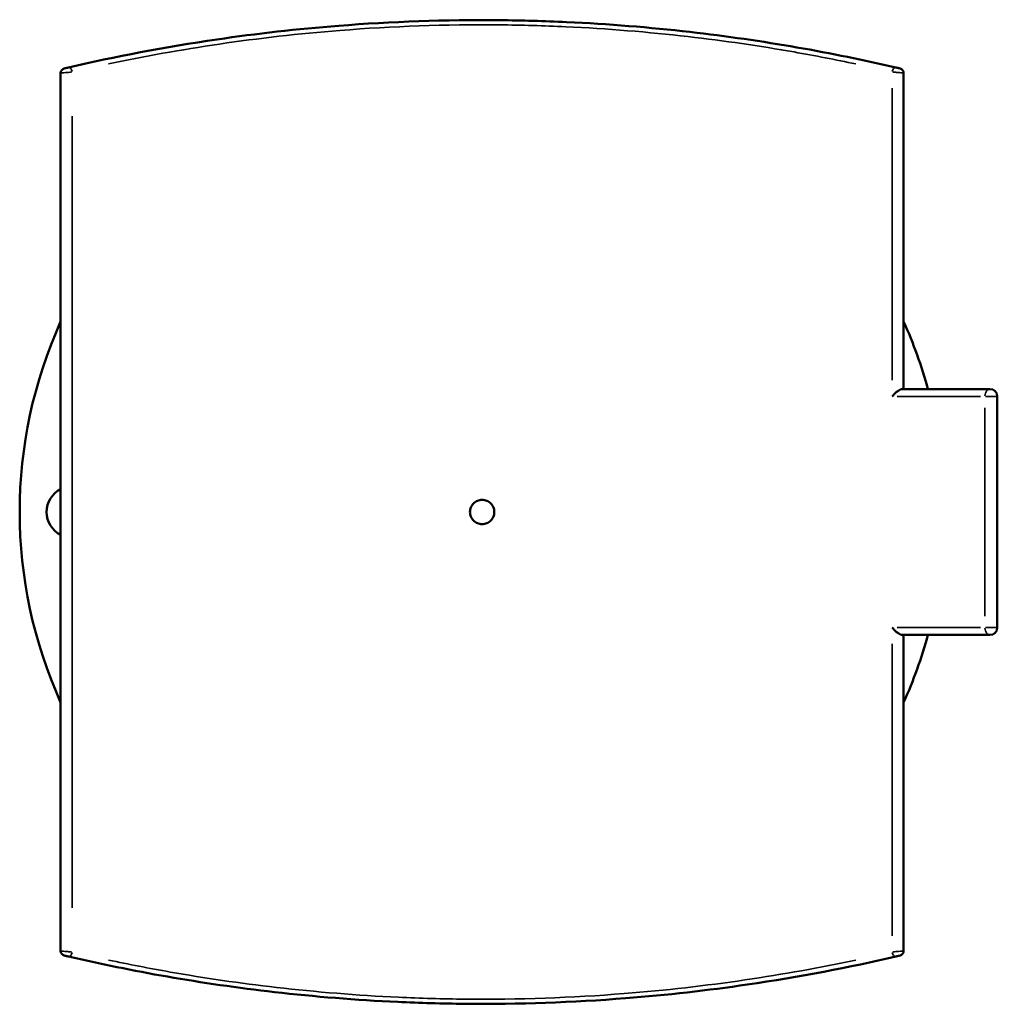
# Model space of a CAD drawing. Header units: millimetres. Extents: x -263 to 1367, y -1057 to 1215.
# Tile 6 of 8: x 304 to 722, y 677 to 1098. Entities that reach past the tile are written whole.
import ezdxf

# ---------------------------------------------------------------- set-up
doc = ezdxf.new("R2010")
doc.units = ezdxf.units.MM
doc.layers.add('Visible (ANSI)', color=7, linetype='Continuous', lineweight=50)
doc.layers.add('Visible Narrow (ANSI)', color=7, linetype='Continuous', lineweight=35)

msp = doc.modelspace()

# ---------------------------------------------------------------- linework, layer by layer
at = {"layer": 'Visible (ANSI)'}
for p, q in [((321.531, 1075.087), (321.531, 700.254)), ((681.531, 940.17), (681.531, 1075.087)), ((718.381, 940.17), (680.991, 940.17)), ((721.531, 838.32), (721.531, 937.02)), ((680.991, 835.17), (718.381, 835.17)), ((681.531, 700.254), (681.531, 835.17))]:
    msp.add_line(p, q, dxfattribs=at)
for centre, radius, start, end in [((323.531, 1075.087), 2, 103.19265, 180), ((679.531, 1075.087), 2, 0, 76.80735), ((501.531, 887.67), 197.5, 155.69849, 204.30151), ((501.531, 887.67), 197.5, 15.41585, 24.30151), ((718.381, 937.02), 3.15, 0, 90), ((326.531, 887.67), 11, 117.03569, 242.96431), ((718.381, 838.32), 3.15, 270, 0), ((501.531, 887.67), 197.5, 335.69849, 344.58415), ((323.531, 700.254), 2, 180, 256.80735), ((679.531, 700.254), 2, 283.19265, 0)]:
    msp.add_arc(centre, radius, start, end, dxfattribs=at)
for points, knots in [([(678.194, 1077.452), (664.772, 1080.565), (650.633, 1083.469), (621.195, 1088.604), (605.897, 1090.835), (573.054, 1094.584), (555.428, 1096.015), (528.107, 1097.276), (518.559, 1097.543), (485.948, 1097.855), (462.832, 1097.04), (422.532, 1093.873), (405.136, 1091.891), (365.938, 1086.157), (344.621, 1082.033), (324.869, 1077.452)], [0, 0, 0, 0, 4.9203441, 4.9203441, 9.8406881, 9.8406881, 15.2159638, 15.2159638, 18.0777008, 18.0777008, 24.9773727, 24.9773727, 30.4036785, 30.4036785, 37.6450052, 37.6450052, 37.6450052, 37.6450052]), ([(324.869, 1077.452), (324.806, 1077.438), (324.738, 1077.422), (324.557, 1077.38), (324.438, 1077.352), (324.162, 1077.288), (324.004, 1077.251), (323.662, 1077.171), (323.486, 1077.13), (323.176, 1077.058), (323.075, 1077.034), (323.075, 1077.034)], [0, 0, 0, 0, 0.02312014, 0.02312014, 0.06011238, 0.06011238, 0.10820228, 0.10820228, 0.17071915, 0.17071915, 0.25246485, 0.25246485, 0.25246485, 0.25246485]), ([(679.988, 1077.034), (679.988, 1077.034), (679.981, 1077.035), (679.945, 1077.044), (679.906, 1077.053), (679.779, 1077.083), (679.682, 1077.105), (679.417, 1077.168), (679.236, 1077.21), (678.814, 1077.308), (678.568, 1077.365), (678.297, 1077.428), (678.244, 1077.44), (678.194, 1077.452)], [0, 0, 0, 0, 0.02182741, 0.02182741, 0.05675126, 0.05675126, 0.10215227, 0.10215227, 0.16117359, 0.16117359, 0.23400864, 0.23400864, 0.25246486, 0.25246486, 0.25246486, 0.25246486]), ([(676.63, 937.02), (676.632, 937.023), (676.635, 937.026), (677.105, 937.593), (677.648, 938.147), (678.651, 939.014), (679.09, 939.341), (679.808, 939.785), (680.112, 939.942), (680.618, 940.126), (680.82, 940.17), (680.991, 940.17)], [-0.00111867, -0.00111867, -0.00111867, -0.00111867, 0, 0, 0.23907008, 0.23907008, 0.42670793, 0.42670793, 0.56645859, 0.56645859, 0.67929856, 0.67929856, 0.67929856, 0.67929856]), ([(506.731, 887.67), (506.731, 887.017), (506.601, 886.321), (506.07, 885.04), (505.67, 884.455), (504.746, 883.532), (504.162, 883.132), (502.881, 882.601), (502.184, 882.47), (500.878, 882.47), (500.182, 882.601), (498.901, 883.132), (498.316, 883.532), (497.393, 884.455), (496.992, 885.04), (496.462, 886.321), (496.331, 887.017), (496.331, 888.323), (496.462, 889.02), (496.992, 890.301), (497.393, 890.886), (498.316, 891.809), (498.901, 892.209), (500.182, 892.74), (500.878, 892.87), (502.184, 892.87), (502.881, 892.74), (504.162, 892.209), (504.746, 891.809), (505.67, 890.886), (506.07, 890.301), (506.601, 889.02), (506.731, 888.323), (506.731, 887.67)], [0, 0, 0, 0, 0.1958809, 0.1958809, 0.3917618, 0.3917618, 0.5876427, 0.5876427, 0.7835236, 0.7835236, 0.9794045, 0.9794045, 1.1752854, 1.1752854, 1.3711663, 1.3711663, 1.5670472, 1.5670472, 1.7629281, 1.7629281, 1.958809, 1.958809, 2.1546899, 2.1546899, 2.3505708, 2.3505708, 2.5464517, 2.5464517, 2.7423326, 2.7423326, 2.9382135, 2.9382135, 3.1340944, 3.1340944, 3.1340944, 3.1340944]), ([(676.63, 838.32), (676.632, 838.318), (676.635, 838.315), (677.105, 837.748), (677.648, 837.193), (678.651, 836.327), (679.09, 836), (679.808, 835.556), (680.112, 835.399), (680.618, 835.215), (680.82, 835.17), (680.991, 835.17)], [-1.16071335, -1.16071335, -1.16071335, -1.16071335, -1.1597987, -1.1597987, -0.9643306, -0.9643306, -0.81091444, -0.81091444, -0.69665173, -0.69665173, -0.60439169, -0.60439169, -0.60439169, -0.60439169]), ([(323.075, 698.307), (323.075, 698.307), (323.082, 698.305), (323.117, 698.297), (323.157, 698.288), (323.283, 698.258), (323.38, 698.235), (323.646, 698.173), (323.826, 698.131), (324.248, 698.033), (324.494, 697.976), (324.765, 697.913), (324.818, 697.9), (324.869, 697.889)], [0, 0, 0, 0, 0.02182741, 0.02182741, 0.05675126, 0.05675126, 0.10215227, 0.10215227, 0.16117359, 0.16117359, 0.23400864, 0.23400864, 0.25246486, 0.25246486, 0.25246486, 0.25246486]), ([(324.869, 697.889), (338.29, 694.776), (352.429, 691.872), (381.867, 686.737), (397.164, 684.506), (430.008, 680.757), (447.634, 679.326), (474.955, 678.064), (484.503, 677.797), (517.114, 677.486), (540.23, 678.301), (580.529, 681.468), (597.925, 683.449), (637.124, 689.184), (658.441, 693.307), (678.194, 697.889)], [0, 0, 0, 0, 4.9202945, 4.9202945, 9.8405891, 9.8405891, 15.2159348, 15.2159348, 18.0776118, 18.0776118, 24.977239, 24.977239, 30.4035086, 30.4035086, 37.6450052, 37.6450052, 37.6450052, 37.6450052]), ([(678.194, 697.889), (678.257, 697.903), (678.324, 697.919), (678.505, 697.961), (678.624, 697.989), (678.9, 698.053), (679.059, 698.09), (679.4, 698.169), (679.576, 698.211), (679.886, 698.283), (679.988, 698.307), (679.988, 698.307)], [0, 0, 0, 0, 0.02312014, 0.02312014, 0.06011238, 0.06011238, 0.10820228, 0.10820228, 0.17071915, 0.17071915, 0.25246485, 0.25246485, 0.25246485, 0.25246485])]:
    msp.add_open_spline(points, degree=3, knots=knots, dxfattribs=at)
at = {"layer": 'Visible Narrow (ANSI)'}
for p, q in [((676.63, 1068.58), (676.63, 943.945)), ((326.432, 718.62), (326.432, 1056.721)), ((678.726, 937.02), (714.377, 937.02)), ((721.51, 937.02), (716.515, 937.02)), ((716.234, 932.085), (716.234, 843.255)), ((714.377, 838.32), (678.726, 838.32)), ((716.515, 838.32), (721.51, 838.32)), ((676.63, 831.396), (676.63, 706.761))]:
    msp.add_line(p, q, dxfattribs=at)
for centre, major_axis, ratio, start_param, end_param in [((325.32, 1075.504), (-0.452, 1.948), 0.5458184, 4.6713036, 6.1983494), ((677.742, 1075.504), (0.452, 1.948), 0.5458184, 0.0848359, 1.6118817), ((718.381, 937.02), (0, 3.15), 0.6815967, 0.0785398, 1.4922565), ((718.381, 838.32), (0, -3.15), 0.6815967, 4.7909288, 6.2046455), ((325.32, 699.837), (-0.452, -1.948), 0.5458184, 0.0848359, 1.6118817), ((677.742, 699.837), (0.452, -1.948), 0.5458184, 4.6713036, 6.1983494)]:
    msp.add_ellipse(centre, major_axis=major_axis, ratio=ratio, start_param=start_param, end_param=end_param, dxfattribs=at)
for points, knots in [([(342.005, 1078.968), (357.067, 1082.155), (372.911, 1085.036), (405.989, 1089.906), (423.231, 1091.883), (463.174, 1095.041), (486.086, 1095.854), (518.408, 1095.544), (527.872, 1095.277), (554.951, 1094.019), (572.421, 1092.592), (604.974, 1088.853), (620.135, 1086.627), (643.732, 1082.485), (652.521, 1080.776), (661.059, 1078.968)], [-35.7627549, -35.7627549, -35.7627549, -35.7627549, -30.4036785, -30.4036785, -24.9773727, -24.9773727, -18.0777008, -18.0777008, -15.2159638, -15.2159638, -9.8406881, -9.8406881, -4.9203441, -4.9203441, -1.8822503, -1.8822503, -1.8822503, -1.8822503]), ([(321.551, 1075.088), (321.622, 1075.094), (321.882, 1075.117), (322.655, 1075.183), (323.136, 1075.224), (324.069, 1075.303), (324.502, 1075.34), (325.257, 1075.404), (325.581, 1075.432), (325.972, 1075.465), (326.058, 1075.472), (326.141, 1075.479)], [-0.23984161, -0.23984161, -0.23984161, -0.23984161, -0.17071915, -0.17071915, -0.10820228, -0.10820228, -0.06011238, -0.06011238, -0.02312014, -0.02312014, -0.01262324, -0.01262324, -0.01262324, -0.01262324]), ([(676.922, 1075.479), (676.968, 1075.475), (677.015, 1075.471), (677.653, 1075.417), (678.325, 1075.36), (679.479, 1075.262), (679.971, 1075.22), (680.696, 1075.158), (680.962, 1075.135), (681.307, 1075.106), (681.415, 1075.097), (681.491, 1075.09), (681.503, 1075.089), (681.512, 1075.088)], [-0.23984162, -0.23984162, -0.23984162, -0.23984162, -0.23400864, -0.23400864, -0.16117359, -0.16117359, -0.10215227, -0.10215227, -0.05675126, -0.05675126, -0.02182741, -0.02182741, -0.01262324, -0.01262324, -0.01262324, -0.01262324]), ([(326.141, 699.862), (326.095, 699.866), (326.048, 699.869), (325.409, 699.924), (324.737, 699.981), (323.584, 700.079), (323.091, 700.121), (322.366, 700.183), (322.1, 700.205), (321.756, 700.235), (321.648, 700.244), (321.572, 700.251), (321.559, 700.252), (321.55, 700.253)], [-0.23984162, -0.23984162, -0.23984162, -0.23984162, -0.23400864, -0.23400864, -0.16117359, -0.16117359, -0.10215227, -0.10215227, -0.05675126, -0.05675126, -0.02182741, -0.02182741, -0.01262324, -0.01262324, -0.01262324, -0.01262324]), ([(681.512, 700.252), (681.441, 700.246), (681.18, 700.224), (680.407, 700.158), (679.926, 700.117), (678.993, 700.038), (678.56, 700.001), (677.806, 699.937), (677.482, 699.909), (677.09, 699.876), (677.005, 699.869), (676.922, 699.862)], [-0.23984161, -0.23984161, -0.23984161, -0.23984161, -0.17071915, -0.17071915, -0.10820228, -0.10820228, -0.06011238, -0.06011238, -0.02312014, -0.02312014, -0.01262324, -0.01262324, -0.01262324, -0.01262324]), ([(661.058, 696.373), (645.995, 693.186), (630.151, 690.304), (597.072, 685.434), (579.83, 683.458), (539.887, 680.299), (516.976, 679.486), (484.654, 679.797), (475.19, 680.063), (448.111, 681.322), (430.641, 682.749), (398.088, 686.488), (382.926, 688.714), (359.33, 692.856), (350.541, 694.565), (342.004, 696.372)], [-35.762755, -35.762755, -35.762755, -35.762755, -30.4035086, -30.4035086, -24.977239, -24.977239, -18.0776118, -18.0776118, -15.2159348, -15.2159348, -9.8405891, -9.8405891, -4.9202945, -4.9202945, -1.8822503, -1.8822503, -1.8822503, -1.8822503])]:
    msp.add_open_spline(points, degree=3, knots=knots, dxfattribs=at)

doc.saveas('drawing.dxf')
